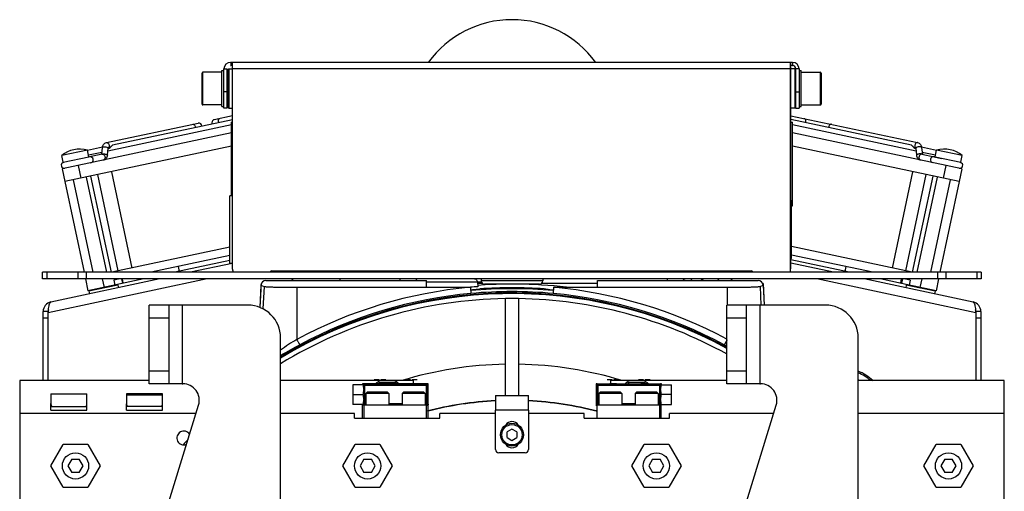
# Model space of a CAD drawing. Extents: x -1727 to 1181, y 8 to 1599.
# Tile 2 of 71: x -1708 to -1408, y 896 to 1040. Entities that reach past the tile are written whole.
import ezdxf

# ---------------------------------------------------------------- set-up
doc = ezdxf.new("R2010")
doc.units = 0
doc.header["$LTSCALE"] = 65.395
doc.layers.get('0').update_dxf_attribs({"linetype": 'CONTINUOUS'})
doc.layers.add('3_ALL_AXES', color=7, linetype='CONTINUOUS')

msp = doc.modelspace()

# ---------------------------------------------------------------- linework, layer by layer
at = {"color": 2, "linetype": 'CONTINUOUS'}
for p, q in [((-1644.11, 1026.66), (-1644.01, 1026.66)), ((-1644.01, 1026.66), (-1644.01, 1025.66)), ((-1473.01, 1026.66), (-1473.01, 1025.66)), ((-1473.01, 1026.66), (-1472.91, 1026.66)), ((-1472.91, 1026.66), (-1472.91, 1025.66)), ((-1646.81, 1013.16), (-1646.81, 1024.16)), ((-1646.11, 1024.66), (-1645.11, 1024.66)), ((-1645.11, 1012.66), (-1645.11, 1024.66)), ((-1644.86, 1024.46), (-1644.86, 1012.86)), ((-1644.11, 1025.66), (-1644.01, 1025.66)), ((-1473.51, 1023.66), (-1473.36, 1023.66)), ((-1473.36, 964.66), (-1473.36, 1025.66)), ((-1473.01, 1025.66), (-1472.91, 1025.66)), ((-1471.91, 1012.66), (-1471.91, 1024.66)), ((-1470.21, 1013.16), (-1470.21, 1024.16)), ((-1643.86, 985.96), (-1643.86, 1008.41)), ((-1472.86, 982.91), (-1472.86, 1008.41)), ((-1473.16, 966.86), (-1473.16, 984.46)), ((-1631.51, 963.16), (-1485.51, 963.16)), ((-1633.36, 960.16), (-1584.37, 960.16)), ((-1592.5, 960.66), (-1592.5, 960.16)), ((-1584.37, 958.09), (-1584.37, 960.16)), ((-1532.35, 958.09), (-1532.35, 960.16)), ((-1532.35, 960.16), (-1483.36, 960.16)), ((-1511.08, 960.66), (-1511.08, 960.16)), ((-1634.83, 959.24), (-1635.21, 951.96)), ((-1634.85, 958.74), (-1633.92, 958.36)), ((-1623.95, 958.09), (-1571.04, 958.09)), ((-1568.88, 959.71), (-1568.81, 958.28)), ((-1568.88, 959.71), (-1567.69, 959.71)), ((-1545.67, 958.09), (-1492.77, 958.09)), ((-1482.79, 958.36), (-1481.86, 958.74)), ((-1481.88, 959.24), (-1481.54, 952.66)), ((-1560.36, 925.16), (-1560.36, 954.64)), ((-1556.36, 954.64), (-1556.36, 925.16)), ((-1658.86, 928.66), (-1658.63, 928.66)), ((-1603.86, 928.66), (-1603.86, 928.41)), ((-1603.56, 928.66), (-1603.86, 928.66)), ((-1603.62, 928.13), (-1603.64, 928.14)), ((-1603.32, 928.43), (-1603.32, 922.39)), ((-1600.34, 929.96), (-1598.81, 929.96)), ((-1597.53, 928.66), (-1599.58, 928.66)), ((-1598.96, 928.66), (-1598.67, 929.16)), ((-1598.67, 929.16), (-1594.05, 929.16)), ((-1594.18, 929.66), (-1598.54, 929.66)), ((-1598.31, 929.96), (-1596.77, 929.96)), ((-1594.05, 929.16), (-1593.76, 928.66)), ((-1590.84, 929.96), (-1589.31, 929.96)), ((-1588.03, 928.66), (-1590.08, 928.66)), ((-1588.81, 929.96), (-1587.27, 929.96)), ((-1584.16, 928.66), (-1584.39, 928.43)), ((-1584.39, 928.13), (-1584.39, 928.43)), ((-1584.09, 928.13), (-1584.39, 928.13)), ((-1583.86, 928.66), (-1584.16, 928.66)), ((-1584.09, 928.13), (-1583.86, 928.36)), ((-1583.86, 928.36), (-1583.86, 928.66)), ((-1532.76, 928.66), (-1532.76, 928.36)), ((-1532.46, 928.66), (-1532.76, 928.66)), ((-1532.76, 928.36), (-1532.52, 928.13)), ((-1532.22, 928.13), (-1532.52, 928.13)), ((-1532.22, 928.43), (-1532.46, 928.66)), ((-1532.22, 928.43), (-1532.22, 928.13)), ((-1529.34, 929.96), (-1527.81, 929.96)), ((-1526.53, 928.66), (-1528.58, 928.66)), ((-1527.31, 929.96), (-1525.77, 929.96)), ((-1522.96, 928.66), (-1522.67, 929.16)), ((-1522.67, 929.16), (-1518.05, 929.16)), ((-1518.18, 929.66), (-1522.54, 929.66)), ((-1519.84, 929.96), (-1518.31, 929.96)), ((-1517.03, 928.66), (-1519.08, 928.66)), ((-1518.05, 929.16), (-1517.76, 928.66)), ((-1517.81, 929.96), (-1516.27, 929.96)), ((-1513.29, 922.39), (-1513.29, 928.43)), ((-1512.76, 928.66), (-1513.06, 928.66)), ((-1512.98, 928.14), (-1512.99, 928.13)), ((-1512.76, 928.41), (-1512.76, 928.66)), ((-1482.86, 928.66), (-1482.63, 928.66)), ((-1606.86, 925.44), (-1606.86, 925.38)), ((-1606.86, 925.44), (-1603.66, 925.44)), ((-1606.86, 925.38), (-1603.66, 925.38)), ((-1509.76, 925.44), (-1512.96, 925.44)), ((-1509.76, 925.38), (-1512.96, 925.38)), ((-1509.76, 925.38), (-1509.76, 925.44)), ((-1698.86, 920.66), (-1698.86, 922.66)), ((-1688.13, 921.66), (-1698.59, 921.66)), ((-1687.86, 920.66), (-1687.86, 922.66)), ((-1675.86, 920.66), (-1675.86, 922.59)), ((-1665.07, 921.76), (-1675.64, 921.76)), ((-1664.86, 920.66), (-1664.86, 922.59)), ((-1603.86, 922.41), (-1603.86, 922.16)), ((-1602.86, 922.39), (-1603.32, 922.39)), ((-1591.86, 922.39), (-1595.86, 922.39)), ((-1584.39, 922.39), (-1584.86, 922.39)), ((-1584.39, 922.39), (-1584.39, 922.69)), ((-1584.39, 922.69), (-1584.09, 922.69)), ((-1584.39, 922.39), (-1584.16, 922.16)), ((-1584.36, 918.16), (-1584.36, 922.16)), ((-1584.36, 922.16), (-1583.86, 922.16)), ((-1583.86, 918.16), (-1583.86, 922.46)), ((-1532.86, 922.16), (-1532.36, 922.16)), ((-1532.76, 922.46), (-1532.76, 922.16)), ((-1532.52, 922.69), (-1532.22, 922.69)), ((-1532.46, 922.16), (-1532.22, 922.39)), ((-1532.36, 918.16), (-1532.36, 922.16)), ((-1532.22, 922.69), (-1532.22, 922.39)), ((-1531.86, 922.39), (-1532.22, 922.39)), ((-1520.86, 922.39), (-1524.86, 922.39)), ((-1513.29, 922.39), (-1513.86, 922.39)), ((-1512.86, 918.16), (-1512.86, 922.16)), ((-1512.86, 922.16), (-1512.76, 922.16)), ((-1512.76, 922.16), (-1512.76, 922.41)), ((-1606.36, 918.16), (-1606.36, 919.66)), ((-1580.36, 918.16), (-1580.36, 919.66)), ((-1563.36, 908.66), (-1563.36, 920.66)), ((-1553.36, 920.66), (-1553.36, 908.66)), ((-1536.36, 918.16), (-1536.36, 919.66)), ((-1510.36, 918.16), (-1510.36, 919.66)), ((-1558.36, 914.89), (-1559.86, 914.03)), ((-1559.86, 912.29), (-1559.86, 914.03)), ((-1559.86, 912.29), (-1558.36, 911.43)), ((-1556.86, 914.03), (-1558.36, 914.89)), ((-1558.36, 911.43), (-1556.86, 912.29)), ((-1556.86, 914.03), (-1556.86, 912.29)), ((-1554.36, 907.66), (-1562.36, 907.66)), ((-1692.51, 905.66), (-1693.67, 903.66)), ((-1693.67, 903.66), (-1692.51, 901.66)), ((-1692.51, 905.66), (-1690.2, 905.66)), ((-1689.05, 903.66), (-1690.2, 905.66)), ((-1690.2, 901.66), (-1689.05, 903.66)), ((-1603.51, 905.66), (-1604.67, 903.66)), ((-1604.67, 903.66), (-1603.51, 901.66)), ((-1603.51, 905.66), (-1601.2, 905.66)), ((-1600.05, 903.66), (-1601.2, 905.66)), ((-1601.2, 901.66), (-1600.05, 903.66)), ((-1515.51, 905.66), (-1516.67, 903.66)), ((-1516.67, 903.66), (-1515.51, 901.66)), ((-1515.51, 905.66), (-1513.2, 905.66)), ((-1512.05, 903.66), (-1513.2, 905.66)), ((-1513.2, 901.66), (-1512.05, 903.66)), ((-1426.51, 905.66), (-1427.67, 903.66)), ((-1427.67, 903.66), (-1426.51, 901.66)), ((-1426.51, 905.66), (-1424.2, 905.66)), ((-1423.05, 903.66), (-1424.2, 905.66)), ((-1424.2, 901.66), (-1423.05, 903.66)), ((-1690.2, 901.66), (-1692.51, 901.66)), ((-1601.2, 901.66), (-1603.51, 901.66)), ((-1513.2, 901.66), (-1515.51, 901.66)), ((-1424.2, 901.66), (-1426.51, 901.66))]:
    msp.add_line(p, q, dxfattribs=at)
at = {"color": 6, "linetype": 'CONTINUOUS'}
for p, q in [((-1473.01, 1026.66), (-1644.01, 1026.66)), ((-1643.51, 963.66), (-1643.51, 1026.66)), ((-1473.51, 963.66), (-1473.51, 1026.66)), ((-1646.81, 1023.66), (-1652.51, 1023.66)), ((-1646.81, 1024.16), (-1646.11, 1024.16)), ((-1646.11, 1012.66), (-1646.11, 1024.66)), ((-1644.86, 1024.46), (-1644.66, 1024.66)), ((-1644.66, 1024.66), (-1644.66, 1012.66)), ((-1644.66, 1024.66), (-1643.51, 1024.66)), ((-1643.51, 1025.66), (-1644.01, 1025.66)), ((-1473.01, 1025.66), (-1473.51, 1025.66)), ((-1473.36, 1023.11), (-1473.51, 1023.11)), ((-1472.06, 1024.66), (-1473.36, 1024.66)), ((-1472.06, 1012.66), (-1472.06, 1024.66)), ((-1471.91, 1024.51), (-1472.06, 1024.66)), ((-1470.91, 1024.66), (-1470.91, 1012.66)), ((-1470.91, 1024.16), (-1470.21, 1024.16)), ((-1470.21, 1023.66), (-1464.51, 1023.66)), ((-1473.36, 1014.21), (-1473.51, 1014.21)), ((-1646.81, 1013.66), (-1652.51, 1013.66)), ((-1646.81, 1013.16), (-1646.11, 1013.16)), ((-1645.11, 1012.66), (-1646.11, 1012.66)), ((-1644.86, 1012.86), (-1644.66, 1012.66)), ((-1644.66, 1012.66), (-1643.51, 1012.66)), ((-1472.06, 1012.66), (-1473.36, 1012.66)), ((-1471.91, 1012.81), (-1472.06, 1012.66)), ((-1471.91, 1012.66), (-1470.91, 1012.66)), ((-1470.91, 1013.16), (-1470.21, 1013.16)), ((-1470.21, 1013.66), (-1464.51, 1013.66)), ((-1643.51, 1008.41), (-1643.86, 1008.41)), ((-1473.51, 1008.91), (-1473.36, 1008.91)), ((-1473.36, 1008.41), (-1472.86, 1008.41)), ((-1644.36, 965.36), (-1644.36, 985.96)), ((-1643.51, 985.96), (-1644.36, 985.96)), ((-1473.36, 984.66), (-1473.51, 984.66)), ((-1473.16, 984.46), (-1473.36, 984.46)), ((-1473.16, 982.91), (-1472.86, 982.91)), ((-1473.36, 966.66), (-1473.51, 966.66)), ((-1473.16, 966.86), (-1473.36, 966.86)), ((-1643.51, 965.36), (-1644.36, 965.36)), ((-1623.36, 962.66), (-1623.36, 963.16)), ((-1571.11, 962.66), (-1571.11, 963.16)), ((-1545.61, 962.66), (-1545.61, 963.16)), ((-1493.36, 962.66), (-1493.36, 963.16)), ((-1701.36, 960.66), (-1701.36, 962.66)), ((-1415.36, 962.66), (-1701.36, 962.66)), ((-1415.36, 960.66), (-1701.36, 960.66)), ((-1567.76, 960.66), (-1567.76, 960.06)), ((-1548.96, 960.66), (-1548.96, 960.06)), ((-1495.23, 960.66), (-1495.73, 960.16)), ((-1415.36, 962.66), (-1415.36, 960.66)), ((-1634.85, 958.74), (-1635.21, 951.96)), ((-1549.96, 959.06), (-1566.76, 959.06)), ((-1481.86, 958.74), (-1481.54, 952.66)), ((-1668.86, 928.66), (-1668.86, 952.66)), ((-1638.86, 952.66), (-1668.86, 952.66)), ((-1662.86, 928.66), (-1662.86, 952.66)), ((-1492.86, 928.66), (-1492.86, 952.66)), ((-1462.86, 952.66), (-1492.86, 952.66)), ((-1486.86, 928.66), (-1486.86, 952.66)), ((-1628.86, 852.06), (-1628.86, 942.66)), ((-1452.86, 852.06), (-1452.86, 942.66)), ((-1708.36, 929.66), (-1708.36, 719.66)), ((-1668.86, 929.66), (-1708.36, 929.66)), ((-1658.86, 928.66), (-1668.86, 928.66)), ((-1598.54, 929.66), (-1628.86, 929.66)), ((-1606.86, 928.41), (-1606.86, 925.44)), ((-1603.55, 928.41), (-1606.86, 928.41)), ((-1599.58, 928.66), (-1603.56, 928.66)), ((-1590.08, 928.66), (-1597.53, 928.66)), ((-1588.36, 929.66), (-1594.18, 929.66)), ((-1588.36, 928.66), (-1588.36, 929.66)), ((-1584.16, 928.66), (-1588.03, 928.66)), ((-1583.86, 922.46), (-1583.86, 928.36)), ((-1532.76, 928.36), (-1532.76, 922.46)), ((-1532.46, 928.66), (-1528.58, 928.66)), ((-1528.36, 929.66), (-1528.36, 928.66)), ((-1522.54, 929.66), (-1528.36, 929.66)), ((-1526.53, 928.66), (-1519.08, 928.66)), ((-1492.86, 929.66), (-1518.18, 929.66)), ((-1517.03, 928.66), (-1513.06, 928.66)), ((-1513.07, 928.41), (-1509.76, 928.41)), ((-1509.76, 925.44), (-1509.76, 928.41)), ((-1482.86, 928.66), (-1492.86, 928.66)), ((-1408.36, 929.66), (-1452.86, 929.66)), ((-1408.36, 719.66), (-1408.36, 929.66)), ((-1698.86, 925.66), (-1698.86, 922.66)), ((-1698.86, 925.66), (-1687.86, 925.66)), ((-1687.86, 922.66), (-1687.86, 925.66)), ((-1675.86, 925.66), (-1675.86, 922.66)), ((-1664.86, 925.66), (-1675.86, 925.66)), ((-1664.86, 925.26), (-1675.86, 925.26)), ((-1664.86, 922.66), (-1664.86, 925.66)), ((-1606.86, 925.38), (-1606.86, 922.41)), ((-1603.76, 925.44), (-1603.76, 925.41)), ((-1603.76, 925.41), (-1603.76, 925.38)), ((-1602.46, 926.16), (-1602.86, 925.76)), ((-1602.86, 925.76), (-1602.86, 922.16)), ((-1595.86, 925.76), (-1602.86, 925.76)), ((-1596.26, 926.16), (-1602.46, 926.16)), ((-1596.26, 926.16), (-1595.86, 925.76)), ((-1595.86, 925.76), (-1595.86, 922.16)), ((-1591.46, 926.16), (-1591.86, 925.76)), ((-1591.86, 925.76), (-1591.86, 922.16)), ((-1584.86, 925.76), (-1591.86, 925.76)), ((-1585.26, 926.16), (-1591.46, 926.16)), ((-1585.26, 926.16), (-1584.86, 925.76)), ((-1584.86, 925.76), (-1584.86, 922.16)), ((-1563.36, 925.16), (-1563.36, 920.66)), ((-1563.36, 925.16), (-1553.36, 925.16)), ((-1553.36, 920.66), (-1553.36, 925.16)), ((-1531.46, 926.16), (-1531.86, 925.76)), ((-1531.86, 925.76), (-1531.86, 922.16)), ((-1524.86, 925.76), (-1531.86, 925.76)), ((-1525.26, 926.16), (-1531.46, 926.16)), ((-1525.26, 926.16), (-1524.86, 925.76)), ((-1524.86, 925.76), (-1524.86, 922.16)), ((-1520.46, 926.16), (-1520.86, 925.76)), ((-1520.86, 925.76), (-1520.86, 922.16)), ((-1513.86, 925.76), (-1520.86, 925.76)), ((-1514.26, 926.16), (-1520.46, 926.16)), ((-1514.26, 926.16), (-1513.86, 925.76)), ((-1513.86, 925.76), (-1513.86, 922.16)), ((-1512.85, 925.41), (-1512.85, 925.44)), ((-1512.85, 925.38), (-1512.85, 925.41)), ((-1509.76, 922.41), (-1509.76, 925.38)), ((-1663.64, 890.38), (-1653.85, 922.19)), ((-1603.55, 922.41), (-1606.86, 922.41)), ((-1603.86, 918.16), (-1603.86, 922.16)), ((-1584.36, 922.16), (-1603.86, 922.16)), ((-1603.36, 918.16), (-1603.36, 922.16)), ((-1512.86, 922.16), (-1532.36, 922.16)), ((-1513.36, 918.16), (-1513.36, 922.16)), ((-1513.07, 922.41), (-1509.76, 922.41)), ((-1487.64, 890.38), (-1477.85, 922.19)), ((-1654.63, 919.66), (-1708.36, 919.66)), ((-1698.86, 920.66), (-1687.86, 920.66)), ((-1675.86, 920.66), (-1664.86, 920.66)), ((-1606.36, 919.66), (-1628.86, 919.66)), ((-1606.36, 918.16), (-1580.36, 918.16)), ((-1563.36, 919.66), (-1580.36, 919.66)), ((-1536.36, 919.66), (-1553.36, 919.66)), ((-1536.36, 918.16), (-1510.36, 918.16)), ((-1478.63, 919.66), (-1510.36, 919.66)), ((-1408.36, 919.66), (-1452.86, 919.66)), ((-1698.86, 903.66), (-1695.11, 910.16)), ((-1687.61, 910.16), (-1695.11, 910.16)), ((-1687.61, 910.16), (-1683.85, 903.66)), ((-1609.86, 903.66), (-1606.11, 910.16)), ((-1598.61, 910.16), (-1606.11, 910.16)), ((-1598.61, 910.16), (-1594.85, 903.66)), ((-1521.86, 903.66), (-1518.11, 910.16)), ((-1510.61, 910.16), (-1518.11, 910.16)), ((-1510.61, 910.16), (-1506.85, 903.66)), ((-1432.86, 903.66), (-1429.11, 910.16)), ((-1421.61, 910.16), (-1429.11, 910.16)), ((-1421.61, 910.16), (-1417.85, 903.66)), ((-1695.11, 897.16), (-1698.86, 903.66)), ((-1683.85, 903.66), (-1687.61, 897.16)), ((-1606.11, 897.16), (-1609.86, 903.66)), ((-1594.85, 903.66), (-1598.61, 897.16)), ((-1518.11, 897.16), (-1521.86, 903.66)), ((-1506.85, 903.66), (-1510.61, 897.16)), ((-1429.11, 897.16), (-1432.86, 903.66)), ((-1417.85, 903.66), (-1421.61, 897.16)), ((-1695.11, 897.16), (-1687.61, 897.16)), ((-1606.11, 897.16), (-1598.61, 897.16)), ((-1518.11, 897.16), (-1510.61, 897.16)), ((-1429.11, 897.16), (-1421.61, 897.16))]:
    msp.add_line(p, q, dxfattribs=at)
at = {"color": 9, "linetype": 'CONTINUOUS'}
for p, q in [((-1652.81, 1013.96), (-1652.81, 1023.36)), ((-1652.51, 1013.66), (-1652.51, 1023.66)), ((-1473.51, 1024.66), (-1643.51, 1024.66)), ((-1470.91, 1024.66), (-1471.91, 1024.66)), ((-1464.51, 1023.66), (-1464.51, 1013.66)), ((-1464.21, 1023.36), (-1464.21, 1013.96)), ((-1645.11, 1017.66), (-1646.11, 1017.66)), ((-1471.91, 1017.66), (-1470.91, 1017.66)), ((-1695.12, 996.22), (-1687.3, 997.88)), ((-1429.42, 997.88), (-1421.6, 996.22)), ((-1690.57, 995.24), (-1689.74, 991.33)), ((-1426.15, 995.24), (-1426.98, 991.33)), ((-1473.36, 964.66), (-1473.51, 964.66)), ((-1700.02, 960.66), (-1700.02, 962.66)), ((-1651.26, 960.66), (-1699.73, 950.36)), ((-1690.68, 962.66), (-1690.68, 960.66)), ((-1688.08, 962.66), (-1688.08, 960.66)), ((-1683.22, 960.66), (-1682.67, 958.07)), ((-1676.8, 959.32), (-1677.08, 960.66)), ((-1610.86, 960.66), (-1610.86, 960.16)), ((-1548.96, 960.06), (-1567.76, 960.06)), ((-1416.99, 950.36), (-1465.46, 960.66)), ((-1439.92, 959.32), (-1439.64, 960.66)), ((-1433.5, 960.66), (-1434.05, 958.07)), ((-1428.64, 960.66), (-1428.64, 962.66)), ((-1426.04, 960.66), (-1426.04, 962.66)), ((-1416.7, 962.66), (-1416.7, 960.66)), ((-1633.92, 958.36), (-1634.28, 951.53)), ((-1623.95, 958.09), (-1623.95, 942.22)), ((-1584.37, 959.71), (-1568.88, 959.71)), ((-1567.33, 959.24), (-1568.86, 959.24)), ((-1532.35, 959.24), (-1549.39, 959.24)), ((-1492.77, 958.09), (-1492.77, 952.66)), ((-1482.79, 958.36), (-1482.5, 952.66)), ((-1658.86, 952.66), (-1658.86, 928.66)), ((-1482.86, 952.66), (-1482.86, 928.66)), ((-1699.73, 948.68), (-1701.23, 948.68)), ((-1662.86, 948.66), (-1668.86, 948.66)), ((-1486.86, 948.66), (-1492.86, 948.66)), ((-1415.49, 948.68), (-1416.99, 948.68)), ((-1668.86, 932.66), (-1662.86, 932.66)), ((-1492.86, 932.66), (-1486.86, 932.66)), ((-1603.32, 928.43), (-1603.56, 928.66)), ((-1603.32, 928.43), (-1584.39, 928.43)), ((-1584.39, 928.13), (-1603.32, 928.13)), ((-1584.39, 922.69), (-1584.39, 928.13)), ((-1584.09, 928.13), (-1584.09, 922.69)), ((-1532.52, 922.69), (-1532.52, 928.13)), ((-1532.22, 928.43), (-1513.29, 928.43)), ((-1532.22, 928.13), (-1532.22, 922.69)), ((-1513.29, 928.13), (-1532.22, 928.13)), ((-1513.06, 928.66), (-1513.29, 928.43)), ((-1698.83, 922.33), (-1698.86, 922.33)), ((-1687.86, 922.33), (-1687.89, 922.33)), ((-1675.86, 922.33), (-1675.83, 922.33)), ((-1664.89, 922.33), (-1664.86, 922.33)), ((-1603.32, 922.69), (-1602.86, 922.69)), ((-1595.86, 922.69), (-1591.86, 922.69)), ((-1584.86, 922.69), (-1584.39, 922.69)), ((-1583.86, 922.46), (-1584.09, 922.69)), ((-1532.52, 922.69), (-1532.76, 922.46)), ((-1532.22, 922.69), (-1531.86, 922.69)), ((-1524.86, 922.69), (-1520.86, 922.69)), ((-1513.86, 922.69), (-1513.29, 922.69)), ((-1553.36, 920.66), (-1563.36, 920.66))]:
    msp.add_line(p, q, dxfattribs=at)
at = {"color": 7, "linetype": 'CONTINUOUS'}
for p, q in [((-1681.94, 1002.19), (-1653.93, 1008.14)), ((-1643.51, 1010.36), (-1649.07, 1009.17)), ((-1473.36, 1010.39), (-1434.78, 1002.19)), ((-1643.86, 1005.17), (-1695.46, 994.2)), ((-1421.26, 994.2), (-1472.86, 1005.17)), ((-1643.86, 1001.08), (-1694.63, 990.29)), ((-1687.3, 997.88), (-1687.72, 999.89)), ((-1683.38, 998.61), (-1683.15, 1000.71)), ((-1681.6, 998.37), (-1681.36, 1000.51)), ((-1681.35, 1000.47), (-1681.04, 1000.54)), ((-1422.09, 990.29), (-1472.86, 1001.08)), ((-1435.68, 1000.54), (-1435.36, 1000.47)), ((-1435.36, 1000.51), (-1435.12, 998.37)), ((-1433.57, 1000.71), (-1433.33, 998.61)), ((-1429.42, 997.88), (-1429, 999.89)), ((-1695.12, 996.22), (-1695.55, 998.22)), ((-1683.19, 998.65), (-1687.47, 997.74)), ((-1433.53, 998.65), (-1429.77, 997.85)), ((-1429.77, 997.85), (-1427.52, 997.38)), ((-1421.6, 996.22), (-1421.17, 998.22)), ((-1695.46, 994.2), (-1694.63, 990.29)), ((-1680.39, 993.32), (-1674.16, 963.97)), ((-1436.32, 993.32), (-1442.56, 963.97)), ((-1421.26, 994.2), (-1422.09, 990.29)), ((-1685.94, 962.66), (-1691.94, 990.86)), ((-1681.85, 962.66), (-1688.03, 991.69)), ((-1680.4, 962.66), (-1686.64, 991.99)), ((-1678.32, 963.09), (-1684.56, 992.43)), ((-1438.39, 963.09), (-1432.16, 992.43)), ((-1436.32, 962.66), (-1430.08, 991.99)), ((-1434.86, 962.66), (-1428.69, 991.69)), ((-1430.77, 962.66), (-1424.78, 990.86)), ((-1644.36, 970.31), (-1680.33, 962.66)), ((-1436.39, 962.66), (-1473.16, 970.48)), ((-1644.36, 967.75), (-1668.3, 962.66)), ((-1644.36, 966.22), (-1661.09, 962.66)), ((-1455.63, 962.66), (-1473.36, 966.43)), ((-1448.41, 962.66), (-1473.16, 967.92)), ((-1660.09, 964.41), (-1659.78, 962.94)), ((-1456.63, 964.41), (-1456.94, 962.94)), ((-1688.33, 960.67), (-1687.56, 957.03)), ((-1670.5, 960.66), (-1687.56, 957.03)), ((-1677.71, 960.66), (-1679.64, 960.25)), ((-1679.64, 960.25), (-1679.33, 958.78)), ((-1677.34, 960.66), (-1677.04, 959.27)), ((-1439.7, 959.27), (-1446.22, 960.66)), ((-1439.38, 960.66), (-1439.67, 959.27)), ((-1437.08, 960.25), (-1439, 960.66)), ((-1437.08, 960.25), (-1437.39, 958.78)), ((-1428.39, 960.67), (-1429.16, 957.03)), ((-1678.47, 958.76), (-1687.27, 956.89)), ((-1687.27, 956.89), (-1687.12, 957.13)), ((-1678.47, 958.76), (-1678.71, 958.91)), ((-1678.47, 958.76), (-1678.3, 957.98)), ((-1429.16, 957.03), (-1439.67, 959.27)), ((-1438.25, 958.76), (-1438.41, 957.98)), ((-1438.25, 958.76), (-1438.01, 958.91)), ((-1433.85, 957.83), (-1438.25, 958.76)), ((-1431.82, 957.4), (-1433.85, 957.83)), ((-1429.44, 956.89), (-1431.82, 957.4)), ((-1429.44, 956.89), (-1429.6, 957.13)), ((-1687.27, 956.89), (-1687.11, 956.11)), ((-1429.44, 956.89), (-1429.61, 956.11)), ((-1699.73, 950.68), (-1701.23, 950.68)), ((-1699.73, 950.68), (-1699.73, 950.52)), ((-1415.49, 950.68), (-1416.99, 950.68)), ((-1416.99, 950.52), (-1416.99, 950.68))]:
    msp.add_line(p, q, dxfattribs=at)
at = {"color": 3, "linetype": 'CONTINUOUS'}
for p, q in [((-1643.58, 965.36), (-1656.28, 962.66)), ((-1460.44, 962.66), (-1473.36, 965.41)), ((-1665.69, 960.66), (-1698.85, 953.61)), ((-1417.87, 953.61), (-1451.03, 960.66)), ((-1701.23, 929.66), (-1701.23, 950.68)), ((-1699.73, 950.36), (-1699.69, 950.63)), ((-1699.73, 929.66), (-1699.73, 950.36)), ((-1699.69, 950.63), (-1699.69, 950.67)), ((-1417.03, 950.67), (-1417.02, 950.63)), ((-1417.02, 950.63), (-1416.99, 950.36)), ((-1416.99, 950.36), (-1416.99, 929.66)), ((-1415.49, 950.68), (-1415.49, 929.66))]:
    msp.add_line(p, q, dxfattribs=at)
at = {"color": 6, "linetype": 'CONTINUOUS'}
msp.add_lwpolyline([(-1500.77, 960.16), (-1500.76, 960.18), (-1500.71, 960.26), (-1500.65, 960.33), (-1500.58, 960.4), (-1500.51, 960.46), (-1500.44, 960.51), (-1500.36, 960.55), (-1500.27, 960.59), (-1500.18, 960.62), (-1500.09, 960.64), (-1500, 960.66), (-1499.91, 960.66)], dxfattribs=at)
for centre, radius in [((-1558.36, 913.16), 3.5), ((-1558.36, 913.16), 3.1), ((-1691.36, 903.66), 4), ((-1602.36, 903.66), 4), ((-1514.36, 903.66), 4), ((-1425.36, 903.66), 4)]:
    msp.add_circle(centre, radius, dxfattribs=at)
for centre, radius, start, end in [((-1558.36, 1008.16), 31.5, 35.9669, 144.0331), ((-1472.91, 1024.66), 2, 0, 90), ((-1652.51, 1023.36), 0.3, 90, 180), ((-1464.51, 1023.36), 0.3, 0, 90), ((-1652.51, 1013.96), 0.3, 180, 270), ((-1464.51, 1013.96), 0.3, 270, 360), ((-1640.51, 963.66), 3, 180, 199.3388), ((-1476.51, 963.66), 3, 340.4974, 360), ((-1492.28, 959.16), 1.5, 41.9007, 41.9236), ((-1558.36, 816.23), 141.72, 86.0254, 93.9746), ((-1558.36, 819.66), 136.5, 61.3225, 121.1198), ((-1558.36, 819.66), 136.75, 61.3776, 121.0369), ((-1558.36, 819.66), 135, 90.8488, 121.4885), ((-1558.36, 819.66), 135, 60.9681, 89.1512), ((-1638.86, 942.66), 10, 0, 90), ((-1462.86, 942.66), 10, 0, 90), ((-1658.63, 923.66), 5, 342.8973, 90), ((-1603.29, 928.16), 0.349, 164.2938, 182.9377), ((-1482.63, 923.66), 5, 342.8973, 90), ((-1446.07, 932.92), 4, 227.5649, 234.5892), ((-1558.36, 819.66), 135, 136.9978, 137.9345)]:
    msp.add_arc(centre, radius, start, end, dxfattribs=at)
at = {"color": 2, "linetype": 'CONTINUOUS'}
for centre, radius, start, end in [((-1644.11, 1024.66), 2, 90, 180), ((-1472.91, 1024.66), 1, 0, 90), ((-1631.51, 962.66), 0.5, 90, 180), ((-1485.51, 962.66), 0.5, 0, 90), ((-1477.36, 964.66), 4, 344.9953, 360), ((-1624.44, 959.16), 1.5, 90, 138.0993), ((-1566.76, 960.06), 1, 180, 270), ((-1549.96, 960.06), 1, 270, 360), ((-1499.91, 959.66), 1, 90, 149.8482), ((-1492.28, 959.16), 1.5, 41.9236, 90), ((-1560.14, 843.24), 115.37, 94.3115, 95.4221), ((-1558.36, 819.66), 138, 84.7649, 95.2351), ((-1558.36, 819.99), 136.79, 84.7555, 95.2445), ((-1558.36, 819.66), 135, 89.1512, 90.8488), ((-1558.36, 819.66), 115, 90.9965, 106.9574), ((-1558.36, 819.66), 115, 73.0426, 89.0035), ((-1457.6, 920.42), 13, 45.2873, 68.6264), ((-1603.32, 928.12), 0.302, 161.2469, 179.8624), ((-1603.32, 928.12), 0.3, 90.08, 161.1875), ((-1596.36, 925.16), 5, 115.8419, 135.422), ((-1596.36, 925.16), 5, 44.578, 64.1581), ((-1558.36, 819.66), 115, 107.7345, 108.0325), ((-1520.36, 925.16), 5, 115.8419, 135.422), ((-1558.36, 819.66), 115, 71.9675, 72.2655), ((-1520.36, 925.16), 5, 44.578, 64.1581), ((-1513.29, 928.12), 0.3, 2.7178, 89.917), ((-1513.28, 928.12), 0.292, 0.0743, 2.7897), ((-1696.86, 922.66), 2, 180.0067, 185.0036), ((-1696.86, 922.66), 2, 184.9965, 189.9401), ((-1696.84, 922.66), 2.01, 190.0234, 209.9257), ((-1689.87, 922.66), 2.01, 330.0743, 349.9766), ((-1689.86, 922.66), 2, 350.0599, 355.0035), ((-1689.86, 922.66), 2, 354.9964, 359.9933), ((-1673.86, 922.66), 2, 180.0051, 184.4414), ((-1673.86, 922.66), 2, 184.4356, 188.8423), ((-1673.85, 922.66), 2.01, 188.9018, 206.6907), ((-1666.87, 922.66), 2.01, 333.3093, 351.098), ((-1666.86, 922.66), 2, 351.1575, 355.5642), ((-1666.86, 922.66), 2, 355.5584, 359.9949), ((-1596.56, 925.41), 3.25, 282.4949, 291.4385), ((-1584.39, 922.69), 0.3, 270.0665, 359.9335), ((-1558.36, 819.66), 104, 92.7615, 104.4866), ((-1584.16, 922.46), 0.299, 299.942, 330.058), ((-1558.36, 819.66), 103.9, 92.7653, 104.2135), ((-1558.36, 819.66), 104, 75.5134, 87.2385), ((-1558.36, 819.66), 103.9, 75.5011, 87.2348), ((-1532.22, 922.69), 0.3, 180.0842, 269.9158), ((-1520.06, 925.41), 3.25, 248.5614, 255.6911), ((-1558.36, 914.91), 2.25, 31.5881, 148.4119), ((-1658.36, 912.16), 2.1, 32.4199, 293.3111), ((-1558.36, 911.41), 2.25, 211.5881, 328.4119), ((-1562.36, 908.66), 1, 180, 270), ((-1554.36, 908.66), 1, 270, 360)]:
    msp.add_arc(centre, radius, start, end, dxfattribs=at)
at = {"color": 7, "linetype": 'CONTINUOUS'}
for centre, radius, start, end in [((-1653.75, 1007.26), 0.9, 355.8426, 102), ((-1648.89, 1008.29), 0.9, 102, 208.1574), ((-1694.78, 995.27), 0.9, 108.6923, 282), ((-1694.92, 996.26), 0.2, 192, 267.0013), ((-1687.49, 997.84), 0.2, 341.9999, 12), ((-1686.84, 996.95), 0.9, 282, 102), ((-1429.96, 996.97), 0.9, 78, 258), ((-1429.23, 997.84), 0.2, 168, 198.0001), ((-1421.94, 995.27), 0.9, 258, 71.3077), ((-1421.79, 996.26), 0.2, 272.9987, 348), ((-1698.23, 950.68), 1.5, 158.1207, 180), ((-1418.49, 950.68), 1.5, 0, 21.8793)]:
    msp.add_arc(centre, radius, start, end, dxfattribs=at)
at = {"color": 9, "linetype": 'CONTINUOUS'}
for centre, radius, start, end in [((-1646.56, 1008.79), 1.25, 191.9794, 203.5179), ((-1470.15, 1008.79), 1.25, 336.4821, 348.0206), ((-1656.07, 1006.77), 1.25, 0.4821, 12.0206), ((-1460.65, 1006.77), 1.25, 167.9794, 179.5179), ((-1434.93, 1001.02), 0.659, 212.7583, 218.7048), ((-1505.47, 959.76), 0.898, 90.0696, 107.2179), ((-1558.36, 819.68), 138.99, 95.2366, 118.1566), ((-1558.36, 819.54), 139.54, 90.5946, 94.3058), ((-1558.37, 819.48), 139.6, 83.1769, 89.4036), ((-1558.36, 819.68), 138.99, 61.8837, 84.7634), ((-1558.36, 819.79), 136.99, 95.2367, 118.157), ((-1558.36, 819.79), 136.99, 61.843, 84.7633), ((-1548.3, 822.86), 141.31, 122.3651, 124.7564), ((-1546.65, 797.92), 161.79, 118.1589, 120.539), ((-1569.6, 798.78), 160.82, 61.4963, 61.8428), ((-1457.6, 920.42), 12.54, 47.4511, 67.7999), ((-1457.6, 920.42), 10.54, 61.2081, 63.2959)]:
    msp.add_arc(centre, radius, start, end, dxfattribs=at)
at = {"color": 3, "linetype": 'CONTINUOUS'}
for centre, radius, start, end in [((-1698.23, 950.68), 3, 102, 180), ((-1698.71, 953.28), 0.356, 102.0749, 113.3508), ((-1418.49, 950.68), 3, 0, 78)]:
    msp.add_arc(centre, radius, start, end, dxfattribs=at)
at = {"color": 2, "linetype": 'CONTINUOUS'}
for centre, major_axis, ratio, start_param, end_param in [((-1633.35, 958.66), (1.39, -0.57), 0.995749, 8.242606, 9.758032), ((-1483.37, 958.66), (1.39, 0.57), 0.995749, -0.333254, 1.182172), ((-1603.67, 926.91), (0, 1.5), 0.034921, -1.062647, -0.607384), ((-1512.95, 926.91), (0, 1.5), 0.034921, 0.607384, 1.062647), ((-1603.67, 926.91), (0, 1.5), 0.034921, -2.940442, -2.078945), ((-1603.67, 923.91), (0, 1.5), 0.034921, -1.062647, -0.20115), ((-1512.95, 926.91), (0, 1.5), 0.034921, -4.20424, -3.342743), ((-1512.95, 923.91), (0, 1.5), 0.034921, 0.20115, 1.062647), ((-1603.67, 923.91), (0, 1.5), 0.034921, -2.534208, -2.078945), ((-1512.95, 923.91), (0, 1.5), 0.034921, -4.20424, -3.748977)]:
    msp.add_ellipse(centre, major_axis=major_axis, ratio=ratio, start_param=start_param, end_param=end_param, dxfattribs=at)
at = {"color": 9, "linetype": 'CONTINUOUS'}
for points, knots in [([(-1647.79, 1008.53), (-1647.81, 1008.64), (-1647.83, 1008.87), (-1647.76, 1009.18), (-1647.6, 1009.43), (-1647.44, 1009.52), (-1647.35, 1009.54)], [0, 0, 0, 0, 0.288007, 0.555337, 0.790536, 1, 1, 1, 1]), ([(-1469.36, 1009.54), (-1469.28, 1009.52), (-1469.11, 1009.43), (-1468.96, 1009.18), (-1468.89, 1008.87), (-1468.9, 1008.64), (-1468.93, 1008.53)], [0, 0, 0, 0, 0.209464, 0.444663, 0.711993, 1, 1, 1, 1]), ([(-1655.65, 1007.78), (-1655.57, 1007.79), (-1655.38, 1007.78), (-1655.14, 1007.62), (-1654.94, 1007.35), (-1654.87, 1007.14), (-1654.84, 1007.03)], [0, 0, 0, 0, 0.209464, 0.444663, 0.711993, 1, 1, 1, 1]), ([(-1461.06, 1007.78), (-1461.15, 1007.79), (-1461.33, 1007.78), (-1461.58, 1007.62), (-1461.77, 1007.35), (-1461.85, 1007.14), (-1461.87, 1007.03)], [0, 0, 0, 0, 0.209464, 0.444663, 0.711993, 1, 1, 1, 1]), ([(-1681.94, 1002.19), (-1681.85, 1002.21), (-1681.67, 1002.19), (-1681.42, 1002.03), (-1681.23, 1001.77), (-1681.15, 1001.55), (-1681.13, 1001.44)], [0, 0, 0, 0, 0.209464, 0.444663, 0.711993, 1, 1, 1, 1]), ([(-1434.78, 1002.19), (-1434.86, 1002.21), (-1435.05, 1002.19), (-1435.3, 1002.03), (-1435.49, 1001.77), (-1435.57, 1001.55), (-1435.59, 1001.44)], [0, 0, 0, 0, 0.209464, 0.444663, 0.711993, 1, 1, 1, 1]), ([(-1683.15, 1000.71), (-1683.15, 1000.74), (-1683.1, 1000.8), (-1682.97, 1000.85), (-1682.8, 1000.89), (-1682.58, 1000.9), (-1682.34, 1000.89), (-1682.02, 1000.86), (-1681.78, 1000.8), (-1681.63, 1000.74)], [0, 0, 0, 0, 0.053553, 0.13473, 0.248004, 0.387896, 0.544837, 0.707191, 1, 1, 1, 1]), ([(-1681.63, 1000.74), (-1681.59, 1000.73), (-1681.52, 1000.7), (-1681.42, 1000.63), (-1681.36, 1000.56), (-1681.36, 1000.51)], [0, 0, 0, 0, 0.354852, 0.639319, 1, 1, 1, 1]), ([(-1681.13, 1001.44), (-1681.11, 1001.36), (-1681.08, 1001.08), (-1681.15, 1000.77), (-1681.28, 1000.61)], [0, 0, 0, 0, 0.273251, 1, 1, 1, 1]), ([(-1435.59, 1001.44), (-1435.6, 1001.37), (-1435.64, 1001.11), (-1435.59, 1000.83), (-1435.48, 1000.67)], [0, 0, 0, 0, 0.269212, 1, 1, 1, 1]), ([(-1435.08, 1000.74), (-1435.15, 1000.72), (-1435.25, 1000.67), (-1435.34, 1000.59), (-1435.35, 1000.55)], [0, 0, 0, 0, 0.610939, 1, 1, 1, 1]), ([(-1433.57, 1000.71), (-1433.57, 1000.74), (-1433.62, 1000.8), (-1433.74, 1000.85), (-1433.92, 1000.89), (-1434.13, 1000.9), (-1434.38, 1000.89), (-1434.7, 1000.86), (-1434.94, 1000.8), (-1435.08, 1000.74)], [0, 0, 0, 0, 0.053553, 0.13473, 0.248004, 0.387896, 0.544837, 0.707191, 1, 1, 1, 1]), ([(-1683.37, 998.61), (-1683.35, 998.64), (-1683.28, 998.69), (-1683.07, 998.75), (-1682.73, 998.76), (-1682.3, 998.72), (-1682, 998.65), (-1681.87, 998.6)], [0, 0, 0, 0, 0.065157, 0.158433, 0.417867, 0.723703, 1, 1, 1, 1]), ([(-1683.19, 998.65), (-1683.11, 998.67), (-1682.92, 998.65), (-1682.67, 998.49), (-1682.48, 998.23), (-1682.4, 998.02), (-1682.38, 997.9)], [0, 0, 0, 0, 0.209464, 0.444663, 0.711993, 1, 1, 1, 1]), ([(-1682.38, 997.9), (-1682.35, 997.79), (-1682.34, 997.56), (-1682.41, 997.25), (-1682.57, 997), (-1682.73, 996.91), (-1682.81, 996.89)], [0, 0, 0, 0, 0.288007, 0.555337, 0.790536, 1, 1, 1, 1]), ([(-1681.87, 998.6), (-1681.83, 998.58), (-1681.76, 998.55), (-1681.66, 998.49), (-1681.59, 998.41), (-1681.6, 998.37)], [0, 0, 0, 0, 0.354852, 0.639319, 1, 1, 1, 1]), ([(-1434.85, 998.6), (-1434.89, 998.58), (-1434.96, 998.55), (-1435.06, 998.49), (-1435.12, 998.41), (-1435.12, 998.37)], [0, 0, 0, 0, 0.354852, 0.639319, 1, 1, 1, 1]), ([(-1433.41, 998.66), (-1433.44, 998.68), (-1433.53, 998.71), (-1433.74, 998.75), (-1434.07, 998.76), (-1434.46, 998.71), (-1434.73, 998.65), (-1434.85, 998.6)], [0, 0, 0, 0, 0.080932, 0.185696, 0.449133, 0.740378, 1, 1, 1, 1]), ([(-1434.34, 997.9), (-1434.36, 997.79), (-1434.38, 997.56), (-1434.31, 997.25), (-1434.15, 997), (-1433.99, 996.91), (-1433.9, 996.89)], [0, 0, 0, 0, 0.288007, 0.555337, 0.790536, 1, 1, 1, 1]), ([(-1433.53, 998.65), (-1433.61, 998.67), (-1433.8, 998.65), (-1434.05, 998.49), (-1434.24, 998.23), (-1434.31, 998.02), (-1434.34, 997.9)], [0, 0, 0, 0, 0.209464, 0.444663, 0.711993, 1, 1, 1, 1]), ([(-1433.35, 998.61), (-1433.35, 998.62), (-1433.37, 998.64), (-1433.39, 998.65), (-1433.41, 998.66)], [0, 0, 0, 0, 0.222599, 1, 1, 1, 1]), ([(-1586.89, 960.66), (-1587.06, 960.66), (-1587.39, 960.56), (-1587.63, 960.31), (-1587.71, 960.16)], [0, 0, 0, 0, 0.49348, 1, 1, 1, 1]), ([(-1569.41, 960.56), (-1569.26, 960.48), (-1569, 960.23), (-1568.89, 959.89), (-1568.88, 959.71)], [0, 0, 0, 0, 0.493301, 1, 1, 1, 1]), ([(-1505.74, 960.62), (-1505.85, 960.58), (-1506.07, 960.46), (-1506.23, 960.27), (-1506.29, 960.16)], [0, 0, 0, 0, 0.49462, 1, 1, 1, 1]), ([(-1503.24, 960.66), (-1503.3, 960.66), (-1503.43, 960.63), (-1503.66, 960.49), (-1503.78, 960.3), (-1503.84, 960.16)], [0, 0, 0, 0, 0.222416, 0.459309, 1, 1, 1, 1]), ([(-1623.95, 942.22), (-1623.89, 942.11), (-1623.77, 941.9), (-1623.6, 941.59), (-1623.45, 941.31), (-1623.31, 941.06), (-1623.21, 940.88), (-1623.14, 940.76), (-1623.09, 940.7), (-1623.06, 940.64), (-1623.03, 940.6), (-1623.02, 940.58), (-1623.01, 940.57), (-1623, 940.57)], [0, 0, 0, 0, 0.195108, 0.381607, 0.552902, 0.702936, 0.826412, 0.876786, 0.918978, 0.95261, 0.97741, 0.993185, 1, 1, 1, 1]), ([(-1492.86, 942.06), (-1492.91, 941.96), (-1493.02, 941.77), (-1493.17, 941.48), (-1493.32, 941.23), (-1493.44, 941.01), (-1493.53, 940.85), (-1493.6, 940.74), (-1493.63, 940.68), (-1493.66, 940.63), (-1493.69, 940.6), (-1493.7, 940.58), (-1493.71, 940.57), (-1493.71, 940.57)], [0, 0, 0, 0, 0.199515, 0.387744, 0.558925, 0.707695, 0.82943, 0.87894, 0.920351, 0.953339, 0.977675, 0.993196, 1, 1, 1, 1])]:
    msp.add_open_spline(points, degree=3, knots=knots, dxfattribs=at)
at = {"color": 7, "linetype": 'CONTINUOUS'}
for points, knots in [([(-1683.15, 1000.71), (-1683.13, 1000.88), (-1683.05, 1001.22), (-1682.8, 1001.68), (-1682.42, 1002.02), (-1682.1, 1002.15), (-1681.94, 1002.19)], [0, 0, 0, 0, 0.2555, 0.50575, 0.753267, 1, 1, 1, 1]), ([(-1434.78, 1002.19), (-1434.62, 1002.15), (-1434.3, 1002.02), (-1433.92, 1001.68), (-1433.67, 1001.22), (-1433.59, 1000.88), (-1433.57, 1000.71)], [0, 0, 0, 0, 0.246716, 0.494246, 0.744505, 1, 1, 1, 1]), ([(-1681.36, 1000.51), (-1681.36, 1000.52), (-1681.36, 1000.54), (-1681.36, 1000.55), (-1681.35, 1000.56)], [0, 0, 0, 0, 0.442353, 1, 1, 1, 1]), ([(-1681.04, 1000.54), (-1680.94, 1000.56), (-1680.8, 1000.65), (-1680.66, 1000.81), (-1680.55, 1000.96), (-1680.44, 1001.12), (-1680.3, 1001.29), (-1680.16, 1001.39), (-1680.06, 1001.41)], [0, 0, 0, 0, 0.218867, 0.347645, 0.489367, 0.635171, 0.77251, 1, 1, 1, 1]), ([(-1436.66, 1001.41), (-1436.56, 1001.39), (-1436.42, 1001.29), (-1436.28, 1001.12), (-1436.17, 1000.96), (-1436.06, 1000.81), (-1435.91, 1000.65), (-1435.77, 1000.56), (-1435.68, 1000.54)], [0, 0, 0, 0, 0.227607, 0.365043, 0.511044, 0.652767, 0.781477, 1, 1, 1, 1]), ([(-1435.36, 1000.55), (-1435.36, 1000.56), (-1435.36, 1000.56), (-1435.37, 1000.56), (-1435.36, 1000.55), (-1435.36, 1000.54), (-1435.36, 1000.52), (-1435.36, 1000.51)], [0, 0, 0, 0, 0.17566, 0.195271, 0.228941, 0.481112, 1, 1, 1, 1]), ([(-1682.81, 996.89), (-1682.65, 996.93), (-1682.33, 997.06), (-1681.95, 997.4), (-1681.7, 997.86), (-1681.62, 998.2), (-1681.6, 998.37)], [0, 0, 0, 0, 0.246716, 0.494246, 0.744505, 1, 1, 1, 1]), ([(-1435.12, 998.37), (-1435.1, 998.2), (-1435.02, 997.86), (-1434.76, 997.4), (-1434.39, 997.06), (-1434.07, 996.93), (-1433.9, 996.89)], [0, 0, 0, 0, 0.2555, 0.50575, 0.753267, 1, 1, 1, 1])]:
    msp.add_open_spline(points, degree=3, knots=knots, dxfattribs=at)
at = {"color": 9, "linetype": 'CONTINUOUS'}
for points in [[(-1681.28, 1000.61), (-1681.3, 1000.58), (-1681.33, 1000.55), (-1681.36, 1000.53)], [(-1435.44, 1000.61), (-1435.42, 1000.58), (-1435.39, 1000.55), (-1435.36, 1000.53)], [(-1435.35, 1000.55), (-1435.36, 1000.54), (-1435.36, 1000.53), (-1435.36, 1000.51)], [(-1569.83, 960.66), (-1569.68, 960.66), (-1569.54, 960.62), (-1569.41, 960.56)]]:
    msp.add_open_spline(points, degree=3, dxfattribs=at)
at = {"color": 2, "linetype": 'CONTINUOUS'}
for points, knots in [([(-1634.73, 959.26), (-1634.76, 959.26), (-1634.79, 959.26), (-1634.82, 959.25), (-1634.83, 959.24), (-1634.83, 959.24)], [0, 0, 0, 0, 0.718738, 0.909563, 1, 1, 1, 1]), ([(-1633.92, 958.36), (-1633.88, 958.35), (-1633.77, 958.33), (-1633.57, 958.3), (-1633.28, 958.28), (-1632.91, 958.26), (-1632.46, 958.23), (-1631.72, 958.2), (-1630.64, 958.17), (-1629.18, 958.13), (-1627.54, 958.11), (-1625.77, 958.09), (-1624.56, 958.09), (-1623.95, 958.09)], [0, 0, 0, 0, 0.012554, 0.033473, 0.06265, 0.099859, 0.144795, 0.197076, 0.321834, 0.469875, 0.636126, 0.814879, 1, 1, 1, 1]), ([(-1571.04, 958.09), (-1571.02, 957.85), (-1570.99, 957.5), (-1570.95, 957.06), (-1570.92, 956.78), (-1570.9, 956.55), (-1570.88, 956.39), (-1570.87, 956.3), (-1570.87, 956.25), (-1570.86, 956.22), (-1570.86, 956.21), (-1570.86, 956.2)], [0, 0, 0, 0, 0.3824, 0.553845, 0.703915, 0.827341, 0.919791, 0.953337, 0.978021, 0.993615, 1, 1, 1, 1]), ([(-1545.67, 958.09), (-1545.7, 957.85), (-1545.73, 957.5), (-1545.77, 957.06), (-1545.8, 956.78), (-1545.82, 956.55), (-1545.83, 956.39), (-1545.84, 956.3), (-1545.85, 956.25), (-1545.85, 956.22), (-1545.85, 956.21), (-1545.86, 956.2)], [0, 0, 0, 0, 0.3824, 0.553845, 0.703915, 0.827341, 0.919791, 0.953337, 0.978021, 0.993615, 1, 1, 1, 1]), ([(-1492.77, 958.09), (-1492.16, 958.09), (-1490.94, 958.09), (-1489.18, 958.11), (-1487.54, 958.13), (-1486.08, 958.17), (-1485, 958.2), (-1484.26, 958.23), (-1483.81, 958.26), (-1483.44, 958.28), (-1483.15, 958.3), (-1482.94, 958.33), (-1482.83, 958.35), (-1482.79, 958.36)], [0, 0, 0, 0, 0.185121, 0.363873, 0.530124, 0.678166, 0.802924, 0.855205, 0.90014, 0.93735, 0.966526, 0.987446, 1, 1, 1, 1]), ([(-1481.88, 959.24), (-1481.88, 959.24), (-1481.89, 959.25), (-1481.93, 959.26), (-1481.96, 959.26), (-1481.99, 959.26)], [0, 0, 0, 0, 0.090437, 0.281262, 1, 1, 1, 1]), ([(-1603.62, 927.64), (-1603.62, 927.52), (-1603.58, 927.28), (-1603.54, 926.91), (-1603.58, 926.54), (-1603.62, 926.3), (-1603.62, 926.18)], [0, 0, 0, 0, 0.241494, 0.499997, 0.758494, 1, 1, 1, 1]), ([(-1512.99, 926.18), (-1513, 926.3), (-1513.04, 926.54), (-1513.08, 926.91), (-1513.04, 927.28), (-1513, 927.52), (-1512.99, 927.64)], [0, 0, 0, 0, 0.241494, 0.499997, 0.758494, 1, 1, 1, 1]), ([(-1603.62, 924.64), (-1603.62, 924.52), (-1603.58, 924.28), (-1603.54, 923.91), (-1603.58, 923.54), (-1603.62, 923.3), (-1603.62, 923.18)], [0, 0, 0, 0, 0.241494, 0.499997, 0.758494, 1, 1, 1, 1]), ([(-1512.99, 923.18), (-1513, 923.3), (-1513.04, 923.54), (-1513.08, 923.91), (-1513.04, 924.28), (-1513, 924.52), (-1512.99, 924.64)], [0, 0, 0, 0, 0.241494, 0.499997, 0.758494, 1, 1, 1, 1]), ([(-1603.55, 922.41), (-1603.55, 922.41), (-1603.55, 922.41), (-1603.55, 922.42), (-1603.56, 922.43), (-1603.57, 922.45), (-1603.6, 922.49), (-1603.63, 922.57), (-1603.64, 922.64), (-1603.64, 922.68)], [0, 0, 0, 0, 0.019503, 0.039946, 0.070811, 0.16097, 0.283045, 0.59962, 1, 1, 1, 1]), ([(-1512.98, 922.68), (-1512.98, 922.64), (-1512.98, 922.57), (-1513.02, 922.48), (-1513.05, 922.45), (-1513.07, 922.41), (-1513.07, 922.41)], [0, 0, 0, 0, 0.404477, 0.724118, 0.93773, 1, 1, 1, 1])]:
    msp.add_open_spline(points, degree=3, knots=knots, dxfattribs=at)
at = {"color": 6, "linetype": 'CONTINUOUS'}
for points, knots in [([(-1570.97, 957.27), (-1570.74, 957.3), (-1569.81, 957.45), (-1568.88, 957.56), (-1568.18, 957.61)], [0, 0, 0, 0, 0.249101, 1, 1, 1, 1]), ([(-1548.54, 957.61), (-1548.3, 957.59), (-1547.37, 957.51), (-1546.44, 957.38), (-1545.75, 957.27)], [0, 0, 0, 0, 0.250698, 1, 1, 1, 1]), ([(-1603.63, 928.25), (-1603.62, 928.28), (-1603.6, 928.32), (-1603.58, 928.36), (-1603.56, 928.39), (-1603.55, 928.4), (-1603.55, 928.41), (-1603.55, 928.41), (-1603.55, 928.41)], [0, 0, 0, 0, 0.408747, 0.728872, 0.846883, 0.930674, 0.976357, 1, 1, 1, 1]), ([(-1513.06, 928.41), (-1513.07, 928.41), (-1513.07, 928.41), (-1513.06, 928.4), (-1513.06, 928.38), (-1513.04, 928.36), (-1513.01, 928.31), (-1512.99, 928.27), (-1512.99, 928.25)], [0, 0, 0, 0, 0.025322, 0.070513, 0.154441, 0.27293, 0.593152, 1, 1, 1, 1]), ([(-1512.99, 928.25), (-1512.99, 928.24), (-1512.98, 928.2), (-1512.98, 928.17), (-1512.98, 928.14)], [0, 0, 0, 0, 0.231836, 1, 1, 1, 1])]:
    msp.add_open_spline(points, degree=3, knots=knots, dxfattribs=at)
at = {"color": 3, "linetype": 'CONTINUOUS'}
for points, knots in [([(-1699.69, 950.67), (-1699.65, 950.98), (-1699.58, 951.56), (-1699.45, 952.36), (-1699.29, 952.99), (-1699.12, 953.35), (-1699.02, 953.47)], [0, 0, 0, 0, 0.319936, 0.605508, 0.835828, 1, 1, 1, 1]), ([(-1699.02, 953.47), (-1699.01, 953.49), (-1698.96, 953.54), (-1698.9, 953.58), (-1698.85, 953.6)], [0, 0, 0, 0, 0.272589, 1, 1, 1, 1]), ([(-1417.94, 953.63), (-1417.92, 953.62), (-1417.86, 953.61), (-1417.81, 953.57), (-1417.77, 953.54)], [0, 0, 0, 0, 0.241372, 1, 1, 1, 1]), ([(-1417.7, 953.47), (-1417.59, 953.35), (-1417.43, 952.99), (-1417.27, 952.36), (-1417.14, 951.56), (-1417.07, 950.98), (-1417.03, 950.67)], [0, 0, 0, 0, 0.164172, 0.394492, 0.680064, 1, 1, 1, 1])]:
    msp.add_open_spline(points, degree=3, knots=knots, dxfattribs=at)
msp.add_open_spline([(-1417.77, 953.54), (-1417.74, 953.52), (-1417.72, 953.5), (-1417.7, 953.47)], degree=3, dxfattribs=at)
at = {"color": 2, "linetype": 'CONTINUOUS'}
for points in [[(-1603.85, 928.41), (-1603.85, 928.44), (-1603.84, 928.48), (-1603.82, 928.51)], [(-1603.82, 928.51), (-1603.79, 928.55), (-1603.75, 928.59), (-1603.71, 928.62)], [(-1603.71, 928.62), (-1603.66, 928.65), (-1603.61, 928.66), (-1603.56, 928.66)], [(-1512.91, 928.62), (-1512.95, 928.65), (-1513.01, 928.66), (-1513.06, 928.66)], [(-1512.8, 928.51), (-1512.82, 928.55), (-1512.86, 928.59), (-1512.91, 928.62)], [(-1512.76, 928.41), (-1512.77, 928.44), (-1512.78, 928.48), (-1512.8, 928.51)], [(-1584.01, 922.2), (-1584.05, 922.17), (-1584.11, 922.16), (-1584.16, 922.16)], [(-1583.86, 922.46), (-1583.86, 922.41), (-1583.87, 922.35), (-1583.9, 922.31)], [(-1532.76, 922.46), (-1532.76, 922.41), (-1532.74, 922.36), (-1532.72, 922.31)], [(-1532.72, 922.31), (-1532.7, 922.27), (-1532.66, 922.23), (-1532.62, 922.2)], [(-1532.62, 922.2), (-1532.57, 922.18), (-1532.51, 922.16), (-1532.46, 922.16)]]:
    msp.add_open_spline(points, degree=3, dxfattribs=at)
at = {"layer": '3_ALL_AXES', "color": 7, "linetype": 'CONTINUOUS'}
for p, q in [((-1643.51, 1009.18), (-1680.06, 1001.41)), ((-1436.66, 1001.41), (-1473.36, 1009.21)), ((-1643.86, 1007.57), (-1681.47, 999.58)), ((-1435.25, 999.58), (-1472.86, 1007.57)), ((-1687.72, 999.89), (-1695.55, 998.22)), ((-1683.14, 1000.76), (-1687.7, 999.79)), ((-1683.32, 999.19), (-1687.39, 998.32)), ((-1429.02, 999.79), (-1433.57, 1000.76)), ((-1429.33, 998.32), (-1433.4, 999.19)), ((-1421.17, 998.22), (-1429, 999.89)), ((-1694.63, 990.29), (-1688.75, 962.66)), ((-1422.09, 990.29), (-1427.96, 962.66))]:
    msp.add_line(p, q, dxfattribs=at)
for centre, start, end in [((-1690.07, 991.72), 73.9275, 130.0725), ((-1426.64, 991.72), 49.9275, 106.0725)]:
    msp.add_arc(centre, 8.5, start, end, dxfattribs=at)

doc.saveas('drawing.dxf')
